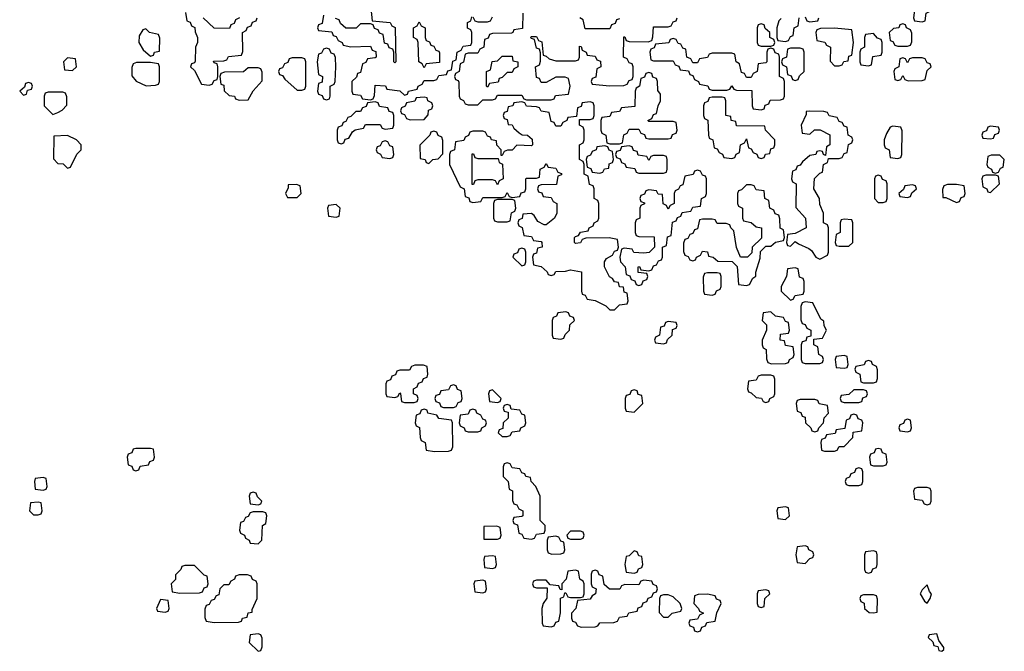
# Model space of a CAD drawing. Header units: inches. Extents: x 2602844 to 2692189, y 936934 to 1026383.
# Tile 46 of 58: x 2680974 to 2685006, y 936934 to 939523. Entities that reach past the tile are written whole.
import ezdxf

# ---------------------------------------------------------------- set-up
doc = ezdxf.new("R2010")
doc.units = ezdxf.units.IN
doc.header["$MEASUREMENT"] = 0
doc.layers.add('C6983', color=7, linetype='Continuous')

msp = doc.modelspace()

# ---------------------------------------------------------------- linework, layer by layer
at = {"layer": 'C6983', "color": 6}
for points in [[(2684650, 939786), (2684638, 939782), (2684632.7, 939767.3), (2684634, 939650), (2684638, 939638), (2684651.6, 939631.6), (2684658, 939598), (2684674, 939590), (2684658, 939582), (2684652.7, 939567.3), (2684638, 939562), (2684634, 939530), (2684638, 939518), (2684670, 939514), (2684682, 939518), (2684686, 939550), (2684702, 939558), (2684706, 939590), (2684727.3, 939612.7), (2684727.3, 939727.3), (2684690, 939766), (2684668.4, 939768.4)], [(2682630, 939326), (2682622, 939342), (2682608, 939350), (2682606, 939430), (2682602, 939442), (2682586, 939450), (2682586, 939490), (2682602, 939498), (2682610, 939514), (2682618, 939498), (2682634, 939490), (2682634, 939450), (2682638, 939438), (2682652.7, 939432.7), (2682658, 939418), (2682670, 939414), (2682678, 939398), (2682690, 939394), (2682692.7, 939387.3), (2682692.7, 939347.3), (2682638, 939342)], [(2684010, 939506), (2683998, 939502), (2683994, 939490), (2683994, 939430), (2683998, 939418), (2684010, 939414), (2684050, 939414), (2684062, 939418), (2684066, 939430), (2684062, 939442), (2684046, 939450), (2684046, 939470), (2684027.3, 939487.3), (2684022, 939502)], [(2684590, 939506), (2684578, 939502), (2684574, 939490), (2684552.7, 939487.3), (2684534, 939470), (2684538, 939438), (2684550, 939434), (2684558, 939418), (2684570, 939414), (2684610, 939414), (2684622, 939418), (2684627.3, 939432.7), (2684627.3, 939467.3), (2684622, 939482), (2684606, 939490), (2684602, 939502)], [(2681490, 939486), (2681478, 939482), (2681463.6, 939456.4), (2681462, 939430), (2681479.6, 939399.6), (2681510, 939374), (2681522, 939378), (2681526, 939390), (2681546, 939394), (2681547.3, 939447.3), (2681542, 939462), (2681506, 939470)], [(2684310, 939488.7), (2684252.7, 939487.3), (2684238, 939482), (2684234, 939470), (2684238, 939438), (2684271.3, 939431.3), (2684278, 939418), (2684294, 939410), (2684292.7, 939352.7), (2684310, 939334), (2684330, 939334), (2684342, 939338), (2684348.4, 939351.6), (2684366, 939354), (2684370, 939374), (2684382, 939378), (2684388, 939430), (2684382, 939482)], [(2684470, 939466), (2684438, 939462), (2684434, 939450), (2684434, 939410), (2684418, 939402), (2684414, 939390), (2684414, 939350), (2684418, 939338), (2684450, 939334), (2684462, 939338), (2684467.3, 939372.7), (2684502, 939378), (2684506, 939390), (2684506, 939430), (2684502, 939442), (2684487.3, 939447.3)], [(2683650, 939446), (2683638, 939442), (2683631.6, 939428.4), (2683578, 939422), (2683572.7, 939407.3), (2683558, 939402), (2683554, 939390), (2683558, 939358), (2683570, 939354), (2683650, 939354), (2683658, 939338), (2683672.7, 939332.7), (2683678, 939318), (2683712.7, 939312.7), (2683718, 939298), (2683730, 939294), (2683738, 939278), (2683754, 939270), (2683758, 939258), (2683791.3, 939251.3), (2683798, 939238), (2683810, 939234), (2683870, 939234), (2683882, 939238), (2683890, 939252), (2683898, 939238), (2683910, 939234), (2683972.7, 939232.7), (2683974, 939170), (2683978, 939158), (2684010, 939154), (2684022, 939158), (2684027.3, 939172.7), (2684042, 939178), (2684047.3, 939192.7), (2684090, 939194), (2684102, 939198), (2684106, 939210), (2684106, 939270), (2684102, 939282), (2684086, 939290), (2684086, 939370), (2684082, 939382), (2684067.3, 939387.3), (2684062, 939402), (2684050, 939406), (2684038, 939402), (2684034, 939390), (2684034, 939350), (2684030, 939346), (2683998, 939342), (2683994, 939310), (2683978, 939302), (2683970, 939286), (2683950, 939286), (2683942, 939302), (2683930, 939306), (2683922, 939342), (2683908, 939350), (2683902, 939382), (2683890, 939386), (2683810, 939386), (2683798, 939382), (2683790, 939368), (2683758, 939362), (2683750, 939346), (2683730, 939346), (2683722, 939362), (2683706, 939370), (2683702, 939402), (2683690, 939406), (2683682, 939422), (2683670, 939426), (2683662, 939442)], [(2682230, 939406), (2682218, 939402), (2682210, 939386), (2682198, 939382), (2682192, 939350), (2682198, 939298), (2682214, 939290), (2682212.7, 939267.3), (2682198, 939262), (2682194, 939230), (2682198, 939218), (2682212.7, 939212.7), (2682218, 939198), (2682230, 939194), (2682242, 939198), (2682246, 939210), (2682246, 939250), (2682262, 939258), (2682266, 939270), (2682268, 939330), (2682267.3, 939367.3), (2682262, 939382), (2682250, 939386), (2682242, 939402)], [(2684170, 939406), (2684130, 939406), (2684118, 939402), (2684114, 939370), (2684098, 939362), (2684094, 939350), (2684098, 939338), (2684114, 939330), (2684118, 939298), (2684132.7, 939292.7), (2684138, 939278), (2684150, 939274), (2684162, 939278), (2684167.3, 939292.7), (2684186, 939310), (2684186, 939390), (2684182, 939402)], [(2681170, 939366), (2681154, 939350), (2681158, 939318), (2681190, 939314), (2681206, 939330), (2681202, 939362)], [(2681510, 939348), (2681452.7, 939347.3), (2681438, 939342), (2681432.7, 939327.3), (2681432.7, 939292.7), (2681451.6, 939271.6), (2681491.6, 939251.6), (2681530, 939254), (2681542, 939258), (2681546, 939270), (2681546, 939330), (2681542, 939342)], [(2682130, 939366), (2682090, 939366), (2682078, 939362), (2682072, 939348), (2682058, 939342), (2682050, 939326), (2682038, 939322), (2682034, 939310), (2682038, 939298), (2682050, 939294), (2682059.6, 939279.6), (2682110, 939234), (2682130, 939234), (2682142, 939238), (2682146, 939250), (2682146, 939350), (2682142, 939362)], [(2682890, 939246), (2682886, 939250), (2682886, 939310), (2682902, 939318), (2682908.7, 939351.3), (2682930, 939354), (2682950, 939374), (2682990, 939374), (2682994, 939354), (2683014, 939350), (2683014, 939330), (2682998, 939322), (2682990, 939306), (2682970, 939306), (2682950, 939286), (2682938, 939282), (2682932.7, 939267.3), (2682898, 939262)], [(2684670, 939366), (2684630, 939366), (2684618, 939362), (2684610, 939346), (2684602, 939362), (2684590, 939366), (2684578, 939362), (2684574, 939330), (2684558, 939322), (2684554, 939310), (2684558, 939278), (2684570, 939274), (2684582, 939278), (2684590, 939294), (2684598, 939278), (2684612.7, 939272.7), (2684670, 939274), (2684682, 939278), (2684690, 939314), (2684706, 939330), (2684702, 939342), (2684690, 939346), (2684682, 939362)], [(2681950, 939326), (2681910, 939326), (2681891.1, 939308.9), (2681812.7, 939307.3), (2681798, 939302), (2681794, 939290), (2681798, 939258), (2681810, 939254), (2681812, 939232), (2681832, 939212), (2681854, 939210), (2681858, 939198), (2681872.7, 939192.7), (2681910, 939194), (2681930, 939232), (2681967.3, 939272.7), (2681967.3, 939307.3), (2681962, 939322)], [(2683550, 939306), (2683538, 939302), (2683532.7, 939287.3), (2683518, 939282), (2683512, 939250), (2683498, 939242), (2683494, 939230), (2683492.7, 939167.3), (2683438, 939162), (2683430, 939146), (2683398, 939142), (2683390, 939126), (2683358, 939122), (2683354, 939110), (2683354, 939070), (2683358, 939058), (2683374, 939050), (2683378, 939018), (2683390, 939014), (2683430, 939014), (2683442, 939018), (2683448.4, 939051.6), (2683462, 939058), (2683470, 939074), (2683510, 939074), (2683518, 939058), (2683532.7, 939052.7), (2683538, 939038), (2683550, 939034), (2683630, 939034), (2683642, 939038), (2683647.3, 939052.7), (2683662, 939058), (2683666, 939070), (2683662, 939102), (2683650, 939106), (2683550, 939106), (2683546, 939110), (2683562, 939118), (2683570, 939134), (2683582, 939138), (2683588, 939170), (2683598, 939190), (2683598, 939218), (2683587.3, 939232.7), (2683586, 939270), (2683582, 939282), (2683567.3, 939287.3), (2683562, 939302)], [(2681010, 939266), (2680998, 939262), (2680994, 939246), (2680974, 939230), (2680990, 939214), (2681002, 939218), (2681006, 939234), (2681022, 939238), (2681026, 939250), (2681022, 939262)], [(2681150, 939226), (2681090, 939226), (2681078, 939222), (2681074, 939210), (2681074, 939170), (2681110, 939134), (2681130, 939142), (2681148.4, 939151.6), (2681167.3, 939172.7), (2681167.3, 939207.3), (2681162, 939222)], [(2682430, 939186), (2682398, 939182), (2682392.7, 939167.3), (2682378, 939162), (2682370, 939146), (2682350, 939146), (2682330, 939126), (2682318, 939122), (2682310, 939106), (2682298, 939102), (2682292.7, 939087.3), (2682278, 939082), (2682274, 939070), (2682274, 939030), (2682278, 939018), (2682290, 939014), (2682302, 939018), (2682307.3, 939032.7), (2682322, 939038), (2682336.4, 939063.6), (2682348.4, 939071.6), (2682382, 939078), (2682390, 939094), (2682450, 939094), (2682458, 939078), (2682470, 939074), (2682502, 939078), (2682506, 939090), (2682506, 939130), (2682502, 939142), (2682487.3, 939147.3), (2682482, 939162), (2682447.3, 939167.3), (2682442, 939182)], [(2682630, 939206), (2682598, 939202), (2682591.6, 939188.4), (2682558, 939182), (2682552, 939168), (2682538, 939162), (2682534, 939150), (2682538, 939138), (2682550, 939134), (2682558, 939118), (2682572.7, 939112.7), (2682630, 939114), (2682647.3, 939132.7), (2682648.4, 939151.6), (2682662, 939158), (2682666, 939170), (2682662, 939182), (2682646, 939190), (2682642, 939202)], [(2683310, 939186), (2683278, 939182), (2683272.7, 939167.3), (2683258, 939162), (2683254, 939126), (2683218, 939122), (2683214, 939110), (2683198, 939102), (2683190, 939086), (2683170, 939086), (2683162, 939102), (2683150, 939106), (2683142, 939142), (2683110, 939148), (2683102, 939162), (2683090, 939166), (2683048.9, 939168.9), (2683042, 939182), (2683030, 939186), (2682998, 939182), (2682994, 939170), (2682974, 939166), (2682970, 939146), (2682958, 939142), (2682954, 939130), (2682958, 939118), (2682970, 939114), (2682974, 939094), (2682990, 939092), (2682998, 939078), (2683019.6, 939059.6), (2683031.3, 939051.3), (2683054, 939050), (2683072.7, 939032.7), (2683074, 939010), (2683070, 939006), (2683010, 939008), (2682990, 938988.7), (2682972, 938988), (2682958, 938982), (2682950, 938966), (2682946, 938966), (2682946, 938990), (2682928.4, 939008.4), (2682926, 939026), (2682906, 939030), (2682902, 939042), (2682890, 939046), (2682882, 939062), (2682870, 939066), (2682830, 939066), (2682818, 939062), (2682812, 939048), (2682798, 939042), (2682792.7, 939027.3), (2682758, 939022), (2682754, 938990), (2682738, 938982), (2682734, 938970), (2682734, 938930), (2682778, 938838), (2682794, 938830), (2682798, 938798), (2682812.7, 938792.7), (2682818, 938778), (2682830, 938774), (2682862, 938778), (2682870, 938794), (2682950, 938794), (2682962, 938798), (2682970, 938814), (2682978, 938798), (2682990, 938794), (2683022, 938798), (2683027.3, 938812.7), (2683042, 938818), (2683046, 938830), (2683046, 938870), (2683050, 938874), (2683090, 938874), (2683102, 938878), (2683106, 938910), (2683122, 938918), (2683130, 938934), (2683138, 938918), (2683170, 938914), (2683178, 938898), (2683192.7, 938892.7), (2683192.7, 938887.3), (2683178, 938882), (2683172.7, 938847.3), (2683110, 938846), (2683098, 938842), (2683094, 938830), (2683098, 938818), (2683112.7, 938812.7), (2683118, 938798), (2683150, 938794), (2683158, 938778), (2683174, 938770), (2683174, 938730), (2683164.7, 938710), (2683130, 938682), (2683122, 938682), (2683096.4, 938696.4), (2683080.4, 938720.4), (2683070, 938728), (2683034, 938726), (2683031.6, 938708.4), (2683018, 938702), (2683014, 938690), (2683018, 938678), (2683031.6, 938671.6), (2683038, 938638), (2683070, 938634), (2683078, 938618), (2683110, 938614), (2683112, 938610), (2683114, 938590), (2683094, 938586), (2683090, 938566), (2683078, 938562), (2683074, 938550), (2683078, 938518), (2683110, 938512), (2683134, 938490), (2683138, 938478), (2683150, 938474), (2683162, 938478), (2683170, 938491.3), (2683208.4, 938491.6), (2683230, 938498), (2683274, 938490), (2683274, 938410), (2683278, 938398), (2683290, 938394), (2683298, 938378), (2683330, 938372), (2683374, 938350), (2683390, 938334), (2683410, 938334), (2683430, 938354), (2683462, 938358), (2683466, 938370), (2683462, 938402), (2683450, 938406), (2683446, 938426), (2683430, 938428), (2683426, 938446), (2683410, 938448), (2683402, 938462), (2683389.3, 938469.3), (2683368.7, 938510), (2683368.7, 938530), (2683376.4, 938543.6), (2683402, 938558), (2683410, 938574), (2683422, 938578), (2683426, 938590), (2683422, 938622), (2683388.4, 938628.4), (2683292, 938628), (2683278, 938622), (2683270, 938608), (2683250, 938606), (2683246, 938610), (2683246, 938630), (2683250, 938634), (2683262, 938638), (2683270, 938652), (2683302, 938658), (2683306, 938670), (2683322, 938678), (2683326, 938690), (2683342, 938698), (2683346, 938710), (2683346, 938770), (2683342, 938782), (2683326, 938790), (2683326, 938830), (2683322, 938842), (2683307.3, 938847.3), (2683302, 938882), (2683286, 938890), (2683286, 938930), (2683282, 938942), (2683266, 938950), (2683266, 939010), (2683282, 939018), (2683286, 939030), (2683286, 939070), (2683282, 939082), (2683266, 939090), (2683266, 939114), (2683310, 939114), (2683322, 939118), (2683326, 939130), (2683326, 939170), (2683322, 939182)], [(2683850, 939206), (2683810, 939206), (2683798, 939202), (2683792, 939188), (2683778, 939182), (2683774, 939170), (2683774, 939130), (2683778, 939118), (2683791.6, 939111.6), (2683794, 939050), (2683798, 939038), (2683812, 939030), (2683818, 938998), (2683830, 938994), (2683838, 938978), (2683852, 938972), (2683858, 938958), (2683890, 938954), (2683902, 938958), (2683908, 938972), (2683922, 938978), (2683926, 939010), (2683942, 939018), (2683950, 939034), (2683958, 938998), (2683970, 938994), (2683978, 938978), (2683992, 938972), (2683998, 938958), (2684010, 938954), (2684022, 938958), (2684028.4, 938971.6), (2684046, 938974), (2684050, 938994), (2684062, 938998), (2684066, 939010), (2684066, 939030), (2684028, 939070), (2684026, 939086), (2683910, 939088), (2683906, 939106), (2683888, 939110), (2683886, 939126), (2683866, 939130), (2683866, 939190), (2683862, 939202)], [(2684210, 939148), (2684194, 939146), (2684194, 939134), (2684174, 939090), (2684178, 939058), (2684210, 939054), (2684228.4, 939071.6), (2684251.6, 939071.6), (2684291.3, 939051.3), (2684292, 939010), (2684278, 939002), (2684274, 938966), (2684266, 938970), (2684262, 938982), (2684250, 938986), (2684238, 938982), (2684234, 938970), (2684210, 938966), (2684179.6, 938940.4), (2684170, 938926), (2684158, 938922), (2684152.7, 938907.3), (2684138, 938902), (2684134, 938870), (2684138, 938858), (2684154, 938850), (2684152.7, 938752.7), (2684192, 938710), (2684194, 938670), (2684150, 938646), (2684118, 938642), (2684114, 938610), (2684118, 938598), (2684130, 938594), (2684150, 938614), (2684163.6, 938603.6), (2684205.4, 938585.4), (2684216.9, 938576.9), (2684234, 938550), (2684250, 938542), (2684282, 938558), (2684286, 938570), (2684286, 938670), (2684282, 938682), (2684266, 938690), (2684266, 938730), (2684250, 938766), (2684248.7, 938790), (2684226, 938830), (2684228.4, 938871.6), (2684250, 938894), (2684262, 938898), (2684266, 938930), (2684282, 938938), (2684286, 938954), (2684330, 938954), (2684342, 938958), (2684350, 938974), (2684362, 938978), (2684368.4, 939011.6), (2684382, 939018), (2684386, 939030), (2684382, 939042), (2684366, 939050), (2684362, 939082), (2684350, 939086), (2684342, 939102), (2684330, 939106), (2684322, 939122), (2684288.4, 939128.4), (2684282, 939142), (2684267.3, 939147.3)], [(2682670, 939066), (2682658, 939062), (2682654, 939050), (2682612, 939008), (2682614, 938954), (2682634, 938950), (2682638, 938938), (2682650, 938934), (2682666, 938950), (2682688, 938952), (2682707.3, 938972.7), (2682707.3, 939027.3), (2682702, 939042), (2682688, 939048), (2682682, 939062)], [(2684550, 939086), (2684538, 939082), (2684523.6, 939056.4), (2684514, 939030), (2684514, 939010), (2684518, 938998), (2684534, 938990), (2684538, 938958), (2684570, 938954), (2684582, 938958), (2684586, 938970), (2684587.3, 939067.3), (2684582, 939082)], [(2684950, 939086), (2684938, 939082), (2684932.7, 939067.3), (2684918, 939062), (2684914, 939050), (2684918, 939038), (2684950, 939034), (2684962, 939038), (2684967.3, 939052.7), (2684982, 939058), (2684986, 939070), (2684982, 939082)], [(2681170, 939048), (2681114, 939046), (2681112.7, 938952.7), (2681130, 938934), (2681151.6, 938931.6), (2681170, 938914), (2681182, 938918), (2681208.4, 938971.6), (2681226, 938990), (2681226, 939010), (2681206, 939030)], [(2682470, 939026), (2682458, 939022), (2682450, 939006), (2682438, 939002), (2682434, 938990), (2682438, 938978), (2682452, 938972), (2682458, 938958), (2682490, 938954), (2682502, 938958), (2682506, 938970), (2682502, 939002), (2682490, 939006), (2682482, 939022)], [(2682850, 938954), (2682934, 938954), (2682938, 938938), (2682951.1, 938931.1), (2682954, 938870), (2682938, 938862), (2682930, 938846), (2682922, 938862), (2682910, 938866), (2682850, 938866), (2682838, 938862), (2682832.7, 938847.3), (2682827.3, 938847.3), (2682827.3, 938972.7), (2682832.7, 938972.7), (2682838, 938958)], [(2683370, 939006), (2683338, 939002), (2683334, 938990), (2683318, 938982), (2683312, 938968), (2683298, 938962), (2683294, 938950), (2683298, 938918), (2683312.7, 938912.7), (2683318, 938898), (2683350, 938894), (2683362, 938898), (2683368.4, 938911.6), (2683386, 938914), (2683388.4, 938931.6), (2683402, 938938), (2683406, 938950), (2683402, 938982), (2683388, 938988), (2683382, 939002)], [(2683470, 939006), (2683438, 939002), (2683432.7, 938987.3), (2683418, 938982), (2683414, 938970), (2683418, 938958), (2683432.7, 938952.7), (2683438, 938938), (2683452.7, 938932.7), (2683458, 938918), (2683492.7, 938912.7), (2683498, 938898), (2683510, 938894), (2683610, 938894), (2683622, 938898), (2683626, 938910), (2683626, 938950), (2683622, 938962), (2683610, 938966), (2683570, 938966), (2683558, 938962), (2683550, 938946), (2683542, 938962), (2683507.3, 938967.3), (2683502, 938982), (2683487.3, 938987.3), (2683482, 939002)], [(2684987.3, 938967.3), (2684952.7, 938967.3), (2684938, 938962), (2684934, 938930), (2684938, 938918), (2684954, 938910), (2684958, 938898), (2684970, 938894), (2684982, 938898), (2684990, 938914), (2685002, 938918), (2685006, 938950)], [(2683750, 938906), (2683738, 938902), (2683731.6, 938888.4), (2683698, 938882), (2683690, 938846), (2683678, 938842), (2683672, 938828), (2683658, 938822), (2683654, 938810), (2683654, 938770), (2683638, 938762), (2683630, 938746), (2683622, 938762), (2683608.4, 938768.4), (2683606, 938806), (2683588.4, 938808.4), (2683582, 938822), (2683550, 938826), (2683538, 938822), (2683532.7, 938807.3), (2683518, 938802), (2683514, 938790), (2683518, 938778), (2683532, 938772), (2683532, 938768), (2683518, 938762), (2683514, 938750), (2683514, 938710), (2683498, 938702), (2683494, 938690), (2683494, 938650), (2683498, 938638), (2683510, 938634), (2683572.7, 938632.7), (2683574, 938590), (2683551.6, 938568.4), (2683530, 938566), (2683488.4, 938568.4), (2683482, 938582), (2683450, 938586), (2683438, 938582), (2683432, 938550), (2683434, 938530), (2683454, 938510), (2683458, 938478), (2683472.7, 938472.7), (2683478, 938458), (2683492.7, 938452.7), (2683498, 938438), (2683510, 938434), (2683522, 938438), (2683527.3, 938452.7), (2683542, 938458), (2683546, 938470), (2683542, 938482), (2683507.3, 938487.3), (2683506, 938510), (2683511.6, 938511.6), (2683518, 938498), (2683550, 938494), (2683562, 938498), (2683570, 938514), (2683582, 938518), (2683590, 938534), (2683602, 938538), (2683606, 938550), (2683606, 938590), (2683622, 938598), (2683627.3, 938632.7), (2683642, 938638), (2683647.3, 938692.7), (2683662, 938698), (2683667.3, 938712.7), (2683682, 938718), (2683687.3, 938732.7), (2683722, 938738), (2683730, 938754), (2683762, 938758), (2683766, 938790), (2683782, 938798), (2683786, 938810), (2683786, 938870), (2683782, 938882), (2683770, 938886), (2683762, 938902)], [(2684490, 938886), (2684478, 938882), (2684474, 938870), (2684474, 938790), (2684490, 938774), (2684510, 938774), (2684522, 938778), (2684526, 938790), (2684526, 938850), (2684522, 938862), (2684507.3, 938867.3), (2684502, 938882)], [(2684970, 938886), (2684930, 938886), (2684918, 938882), (2684914, 938870), (2684918, 938838), (2684934, 938830), (2684938, 938818), (2684950, 938814), (2684986, 938850), (2684982, 938882)], [(2682107.3, 938847.3), (2682074, 938846), (2682074, 938834), (2682062, 938810), (2682070, 938794), (2682110, 938794), (2682126, 938810), (2682122, 938842)], [(2683970, 938846), (2683950, 938846), (2683930, 938826), (2683918, 938822), (2683914, 938810), (2683914, 938770), (2683918, 938758), (2683934, 938750), (2683934, 938710), (2683938, 938698), (2683970, 938692), (2683990, 938674), (2684012, 938670), (2684012, 938628), (2683974, 938590), (2683972.7, 938567.3), (2683954, 938550), (2683926, 938550), (2683909.1, 938589.1), (2683898, 938658), (2683886, 938670), (2683882, 938682), (2683867.3, 938687.3), (2683830, 938688), (2683822, 938702), (2683810, 938706), (2683770, 938706), (2683758, 938702), (2683750, 938666), (2683738, 938662), (2683730, 938646), (2683718, 938642), (2683710, 938626), (2683698, 938622), (2683692.7, 938607.3), (2683692.7, 938572.7), (2683698, 938558), (2683712, 938552), (2683718, 938538), (2683730, 938534), (2683742, 938538), (2683746, 938550), (2683762, 938558), (2683770, 938574), (2683790, 938572), (2683794, 938554), (2683814, 938550), (2683832.7, 938532.7), (2683892, 938532), (2683911.6, 938511.6), (2683918, 938438), (2683950, 938434), (2683962, 938438), (2683976.4, 938463.6), (2683988.4, 938471.6), (2683988.4, 938488.4), (2684006, 938546), (2684007.3, 938572.7), (2684030, 938594), (2684050, 938594), (2684068.4, 938611.6), (2684102, 938618), (2684106, 938630), (2684102, 938662), (2684088.4, 938668.4), (2684087.3, 938707.3), (2684082, 938722), (2684067.3, 938727.3), (2684062, 938742), (2684046, 938750), (2684042, 938782), (2684026, 938790), (2684022, 938822), (2683990, 938826), (2683982, 938842)], [(2684630, 938846), (2684598, 938842), (2684592.7, 938827.3), (2684574, 938810), (2684578, 938798), (2684610, 938794), (2684622, 938798), (2684627.3, 938812.7), (2684646, 938830), (2684642, 938842)], [(2684810, 938848), (2684772.7, 938847.3), (2684758, 938842), (2684752.7, 938827.3), (2684754, 938794), (2684766, 938794), (2684810, 938774), (2684822, 938778), (2684830, 938794), (2684842, 938798), (2684846, 938810), (2684842, 938842)], [(2682990, 938786), (2682930, 938786), (2682918, 938782), (2682914, 938770), (2682914, 938710), (2682918, 938698), (2682930, 938694), (2682970, 938694), (2682982, 938698), (2682988.4, 938731.6), (2683002, 938738), (2683006, 938750), (2683002, 938782)], [(2682270, 938766), (2682238, 938762), (2682234, 938750), (2682238, 938718), (2682270, 938714), (2682282, 938718), (2682286, 938750)], [(2684350, 938706), (2684338, 938702), (2684334, 938690), (2684334, 938650), (2684318, 938642), (2684314, 938610), (2684318, 938598), (2684330, 938594), (2684370, 938594), (2684386, 938610), (2684386, 938690), (2684382, 938702)], [(2683030, 938586), (2683018, 938582), (2683012.7, 938567.3), (2682998, 938562), (2682994, 938550), (2683030, 938514), (2683042, 938518), (2683046, 938530), (2683046, 938570), (2683042, 938582)], [(2684150, 938506), (2684118, 938502), (2684114, 938470), (2684092, 938430), (2684092, 938410), (2684130, 938374), (2684142, 938378), (2684150, 938392), (2684182, 938398), (2684186, 938410), (2684186, 938450), (2684182, 938462), (2684167.3, 938467.3), (2684162, 938502)], [(2683830, 938486), (2683790, 938486), (2683778, 938482), (2683772.7, 938467.3), (2683774, 938410), (2683778, 938398), (2683810, 938394), (2683822, 938398), (2683828, 938412), (2683842, 938418), (2683846, 938430), (2683846, 938470), (2683842, 938482)], [(2684190, 938366), (2684178, 938362), (2684172.7, 938347.3), (2684172.7, 938292.7), (2684178, 938278), (2684190, 938274), (2684198, 938258), (2684214, 938250), (2684214, 938226), (2684198, 938222), (2684192.7, 938207.3), (2684178, 938202), (2684174, 938190), (2684174, 938130), (2684178, 938118), (2684190, 938114), (2684250, 938114), (2684262, 938118), (2684266, 938130), (2684262, 938142), (2684246, 938150), (2684242, 938182), (2684226, 938190), (2684226, 938214), (2684262, 938218), (2684278, 938250), (2684268.4, 938268.4), (2684267.3, 938287.3), (2684255.3, 938295.3), (2684222, 938362)], [(2683210, 938326), (2683178, 938322), (2683172.7, 938307.3), (2683158, 938302), (2683154, 938290), (2683154, 938230), (2683158, 938218), (2683190, 938214), (2683202, 938218), (2683207.3, 938232.7), (2683226, 938250), (2683227.3, 938272.7), (2683246, 938290), (2683242, 938302), (2683227.3, 938307.3), (2683222, 938322)], [(2684050, 938326), (2684018, 938322), (2684014, 938290), (2684031.6, 938271.6), (2684032, 938250), (2684014, 938210), (2684014, 938190), (2684018, 938178), (2684031.1, 938171.1), (2684032.7, 938132.7), (2684038, 938118), (2684052.7, 938112.7), (2684110, 938114), (2684122, 938118), (2684126, 938130), (2684142, 938138), (2684146, 938150), (2684142, 938182), (2684110, 938188), (2684106, 938206), (2684088, 938210), (2684090, 938234), (2684122, 938238), (2684126, 938250), (2684122, 938282), (2684110, 938286), (2684102, 938302), (2684068.4, 938308.4)], [(2683630, 938286), (2683618, 938282), (2683612.7, 938267.3), (2683598, 938262), (2683594, 938230), (2683578, 938222), (2683574, 938210), (2683578, 938198), (2683610, 938194), (2683622, 938198), (2683627.3, 938212.7), (2683646, 938230), (2683647.3, 938252.7), (2683662, 938258), (2683666, 938270), (2683662, 938282)], [(2684350, 938146), (2684318, 938142), (2684314, 938130), (2684318, 938098), (2684350, 938094), (2684362, 938098), (2684366, 938110), (2684362, 938142)], [(2684450, 938126), (2684438, 938122), (2684431.6, 938108.4), (2684398, 938102), (2684394, 938090), (2684398, 938078), (2684414, 938070), (2684418, 938038), (2684430, 938034), (2684470, 938034), (2684482, 938038), (2684487.3, 938052.7), (2684487.3, 938087.3), (2684482, 938102), (2684466, 938110), (2684462, 938122)], [(2682627.3, 938107.3), (2682592.7, 938107.3), (2682578, 938102), (2682570, 938086), (2682530, 938086), (2682518, 938082), (2682512.7, 938067.3), (2682498, 938062), (2682492.7, 938047.3), (2682478, 938042), (2682474, 938030), (2682474, 937990), (2682478, 937978), (2682510, 937974), (2682522, 937978), (2682530, 937994), (2682534, 937990), (2682538, 937958), (2682550, 937954), (2682590, 937954), (2682602, 937958), (2682606, 937970), (2682602, 937982), (2682586, 937990), (2682586, 938010), (2682602, 938018), (2682607.3, 938032.7), (2682622, 938038), (2682628, 938052), (2682642, 938058), (2682646, 938070), (2682642, 938102)], [(2684050, 938066), (2684010, 938066), (2683998, 938062), (2683990, 938046), (2683958, 938042), (2683954, 938010), (2683958, 937998), (2683970, 937994), (2683990, 937974), (2684011.6, 937971.6), (2684018, 937958), (2684030, 937954), (2684042, 937958), (2684046, 937970), (2684062, 937978), (2684066, 937990), (2684066, 938050), (2684062, 938062)], [(2682750, 938026), (2682738, 938022), (2682730, 938006), (2682698, 938002), (2682692.7, 937987.3), (2682678, 937982), (2682674, 937970), (2682678, 937958), (2682692.7, 937952.7), (2682698, 937938), (2682710, 937934), (2682750, 937934), (2682762, 937938), (2682770, 937954), (2682782, 937958), (2682786, 937970), (2682782, 938002), (2682767.3, 938007.3), (2682762, 938022)], [(2682910, 938006), (2682898, 938002), (2682894, 937990), (2682898, 937958), (2682930, 937954), (2682942, 937958), (2682946, 937970)], [(2683490, 938006), (2683478, 938002), (2683472.7, 937987.3), (2683458, 937982), (2683454, 937970), (2683454, 937930), (2683458, 937918), (2683490, 937914), (2683526, 937950), (2683522, 937982), (2683507.3, 937987.3), (2683502, 938002)], [(2684430, 938006), (2684390, 938006), (2684370, 937986), (2684338, 937982), (2684334, 937970), (2684338, 937958), (2684350, 937954), (2684410, 937954), (2684422, 937958), (2684427.3, 937972.7), (2684442, 937978), (2684446, 937990), (2684442, 938002)], [(2684230, 937966), (2684170, 937966), (2684158, 937962), (2684154, 937950), (2684158, 937918), (2684172.7, 937912.7), (2684178, 937898), (2684190, 937894), (2684192, 937870), (2684214, 937850), (2684218, 937838), (2684230, 937834), (2684242, 937838), (2684246, 937850), (2684266, 937870), (2684268.7, 937891.3), (2684286, 937910), (2684282, 937942), (2684248.4, 937948.4), (2684242, 937962)], [(2682630, 937926), (2682618, 937922), (2682612, 937908), (2682598, 937902), (2682594, 937870), (2682598, 937858), (2682611.6, 937851.6), (2682614, 937810), (2682618, 937798), (2682634, 937790), (2682638, 937758), (2682672.7, 937752.7), (2682730, 937754), (2682742, 937758), (2682747.3, 937772.7), (2682746, 937870), (2682742, 937882), (2682690, 937888), (2682682, 937902), (2682646, 937910), (2682642, 937922)], [(2682830, 937926), (2682818, 937922), (2682810, 937906), (2682778, 937902), (2682774, 937870), (2682778, 937858), (2682794, 937850), (2682798, 937838), (2682810, 937834), (2682850, 937834), (2682862, 937838), (2682866, 937850), (2682882, 937858), (2682886, 937870), (2682882, 937882), (2682870, 937886), (2682862, 937902), (2682846, 937910), (2682842, 937922)], [(2682970, 937946), (2682958, 937942), (2682954, 937930), (2682958, 937918), (2682974, 937914), (2682974, 937890), (2682954, 937870), (2682952.7, 937847.3), (2682938, 937842), (2682934, 937830), (2682950, 937814), (2682970, 937814), (2682982, 937818), (2682990, 937834), (2683022, 937838), (2683026, 937850), (2683042, 937858), (2683046, 937870), (2683042, 937902), (2683030, 937906), (2683022, 937922), (2682986, 937926), (2682982, 937942)], [(2684390, 937906), (2684378, 937902), (2684372.7, 937887.3), (2684358, 937882), (2684352.7, 937847.3), (2684318, 937842), (2684312.7, 937827.3), (2684278, 937822), (2684272.7, 937807.3), (2684258, 937802), (2684254, 937790), (2684258, 937758), (2684270, 937754), (2684310, 937754), (2684322, 937758), (2684330, 937774), (2684350, 937774), (2684386, 937810), (2684387.3, 937832.7), (2684422, 937838), (2684426, 937870), (2684422, 937882), (2684407.3, 937887.3), (2684402, 937902)], [(2684610, 937886), (2684598, 937882), (2684592.7, 937867.3), (2684578, 937862), (2684574, 937850), (2684578, 937838), (2684610, 937834), (2684622, 937838), (2684626, 937850), (2684622, 937882)], [(2681510, 937766), (2681450, 937766), (2681438, 937762), (2681432.7, 937747.3), (2681418, 937742), (2681414, 937730), (2681418, 937698), (2681432.7, 937692.7), (2681438, 937678), (2681450, 937674), (2681462, 937678), (2681467.3, 937692.7), (2681502, 937698), (2681507.3, 937712.7), (2681522, 937718), (2681526, 937730), (2681522, 937762)], [(2684490, 937766), (2684478, 937762), (2684472.7, 937747.3), (2684458, 937742), (2684454, 937730), (2684458, 937698), (2684470, 937694), (2684510, 937694), (2684522, 937698), (2684526, 937710), (2684522, 937742), (2684507.3, 937747.3), (2684502, 937762)], [(2682970, 937706), (2682958, 937702), (2682954, 937690), (2682954, 937650), (2682974, 937630), (2682978, 937598), (2682991.6, 937591.6), (2682992.7, 937552.7), (2682998, 937538), (2683010, 937534), (2683018, 937518), (2683034, 937510), (2683034, 937490), (2683030, 937486), (2682998, 937482), (2682994, 937470), (2682998, 937458), (2683012, 937452), (2683018, 937418), (2683030, 937414), (2683038, 937398), (2683070, 937394), (2683082, 937398), (2683090, 937414), (2683122, 937418), (2683126, 937430), (2683126, 937450), (2683106, 937470), (2683106, 937570), (2683088, 937610), (2683068, 937630), (2683066, 937646), (2683046, 937650), (2683042, 937662), (2683030, 937666), (2683022, 937682), (2682990, 937686), (2682982, 937702)], [(2684410, 937686), (2684398, 937682), (2684392.7, 937667.3), (2684378, 937662), (2684372.7, 937647.3), (2684358, 937642), (2684354, 937630), (2684358, 937618), (2684370, 937614), (2684410, 937614), (2684422, 937618), (2684426, 937630), (2684426, 937670), (2684422, 937682)], [(2681070, 937646), (2681038, 937642), (2681034, 937630), (2681038, 937598), (2681070, 937594), (2681082, 937598), (2681086, 937610), (2681082, 937642)], [(2684690, 937606), (2684650, 937606), (2684638, 937602), (2684634, 937590), (2684638, 937558), (2684670, 937554), (2684678, 937538), (2684690, 937534), (2684702, 937538), (2684706, 937550), (2684706, 937590), (2684702, 937602)], [(2681930, 937586), (2681918, 937582), (2681914, 937570), (2681918, 937538), (2681950, 937534), (2681962, 937538), (2681966, 937550), (2681947.3, 937567.3), (2681942, 937582)], [(2681050, 937546), (2681018, 937542), (2681014, 937510), (2681030, 937494), (2681050, 937494), (2681062, 937498), (2681066, 937510), (2681062, 937542)], [(2684110, 937526), (2684078, 937522), (2684074, 937510), (2684078, 937478), (2684110, 937474), (2684126, 937490), (2684122, 937522)], [(2681970, 937506), (2681930, 937506), (2681918, 937502), (2681910, 937486), (2681898, 937482), (2681890, 937466), (2681878, 937462), (2681874, 937430), (2681878, 937418), (2681894, 937410), (2681898, 937398), (2681914, 937390), (2681918, 937378), (2681950, 937374), (2681966, 937390), (2681968, 937450), (2681982, 937458), (2681986, 937490), (2681982, 937502)], [(2682927.3, 937447.3), (2682874, 937446), (2682874, 937394), (2682930, 937394), (2682942, 937398), (2682946, 937410), (2682942, 937442)], [(2683170, 937406), (2683138, 937402), (2683134, 937390), (2683134, 937350), (2683138, 937338), (2683152.7, 937332.7), (2683190, 937334), (2683202, 937338), (2683206, 937350), (2683202, 937382), (2683190, 937386), (2683182, 937402)], [(2683270, 937426), (2683230, 937426), (2683214, 937410), (2683218, 937398), (2683230, 937394), (2683270, 937394), (2683282, 937398), (2683286, 937410), (2683282, 937422)], [(2684190, 937366), (2684158, 937362), (2684152, 937330), (2684158, 937298), (2684190, 937294), (2684210, 937314), (2684222, 937318), (2684226, 937330), (2684222, 937342), (2684206, 937350), (2684202, 937362)], [(2682910, 937326), (2682878, 937322), (2682874, 937310), (2682878, 937278), (2682910, 937274), (2682922, 937278), (2682926, 937290), (2682922, 937322)], [(2683490, 937346), (2683470, 937326), (2683458, 937322), (2683452, 937290), (2683458, 937258), (2683490, 937254), (2683502, 937258), (2683508, 937272), (2683522, 937278), (2683526, 937290), (2683522, 937322), (2683510, 937326), (2683502, 937342)], [(2684470, 937346), (2684438, 937342), (2684434, 937330), (2684434, 937270), (2684438, 937258), (2684450, 937254), (2684462, 937258), (2684467.3, 937272.7), (2684482, 937278), (2684486, 937290), (2684486, 937330), (2684482, 937342)], [(2681690, 937286), (2681650, 937286), (2681638, 937282), (2681634, 937270), (2681612.7, 937247.3), (2681611.6, 937228.4), (2681594, 937210), (2681598, 937178), (2681630, 937172), (2681710, 937174), (2681722, 937178), (2681730, 937194), (2681742, 937198), (2681746, 937210), (2681742, 937242), (2681730, 937246)], [(2681907.3, 937247.3), (2681872.7, 937247.3), (2681858, 937242), (2681854, 937230), (2681838, 937222), (2681830, 937206), (2681810, 937206), (2681794, 937190), (2681790, 937166), (2681778, 937162), (2681770, 937146), (2681758, 937142), (2681750, 937126), (2681738, 937122), (2681732.7, 937107.3), (2681732.7, 937072.7), (2681738, 937058), (2681770, 937052), (2681870, 937054), (2681882, 937058), (2681886, 937070), (2681906, 937074), (2681910, 937092), (2681926, 937094), (2681926, 937106), (2681946, 937150), (2681946, 937210), (2681942, 937222), (2681928, 937228), (2681922, 937242)], [(2683250, 937266), (2683218, 937262), (2683212, 937230), (2683194, 937210), (2683194, 937186), (2683187.3, 937187.3), (2683182, 937202), (2683146, 937206), (2683130, 937226), (2683090, 937226), (2683078, 937222), (2683074, 937210), (2683078, 937198), (2683090, 937194), (2683134, 937194), (2683132, 937152), (2683118, 937130), (2683112, 937110), (2683114, 937050), (2683118, 937038), (2683150, 937034), (2683162, 937038), (2683170, 937054), (2683182, 937058), (2683188, 937092), (2683188.4, 937151.6), (2683202, 937158), (2683206, 937174), (2683210, 937174), (2683218, 937158), (2683230, 937154), (2683270, 937154), (2683282, 937158), (2683286, 937170), (2683286, 937210), (2683282, 937222), (2683268, 937230), (2683262, 937262)], [(2683330, 937266), (2683318, 937262), (2683314, 937250), (2683314, 937210), (2683318, 937198), (2683334, 937190), (2683332, 937170), (2683318, 937162), (2683310, 937148), (2683258, 937142), (2683252, 937110), (2683234, 937090), (2683234, 937070), (2683238, 937058), (2683250, 937054), (2683258, 937038), (2683272.7, 937032.7), (2683330, 937034), (2683342, 937038), (2683350, 937051.3), (2683407.3, 937052.7), (2683422, 937058), (2683430, 937074), (2683462, 937078), (2683468.4, 937091.6), (2683502, 937098), (2683507.3, 937112.7), (2683522, 937118), (2683527.3, 937132.7), (2683542, 937138), (2683548, 937152), (2683562, 937158), (2683570, 937174), (2683582, 937178), (2683586, 937190), (2683582, 937202), (2683568, 937208), (2683562, 937222), (2683530, 937226), (2683518, 937222), (2683510, 937206), (2683452.7, 937207.3), (2683438, 937202), (2683431.6, 937188.4), (2683389.1, 937189.1), (2683367.3, 937207.3), (2683362, 937242), (2683347.3, 937247.3), (2683342, 937262)], [(2682870, 937226), (2682838, 937222), (2682834, 937210), (2682838, 937178), (2682870, 937174), (2682882, 937178), (2682886, 937190), (2682882, 937222)], [(2684690, 937206), (2684670, 937186), (2684662, 937170), (2684679.6, 937139.6), (2684690, 937132), (2684702, 937150), (2684708, 937170), (2684699, 937179)], [(2683630, 937166), (2683610, 937166), (2683598, 937162), (2683594, 937150), (2683592.7, 937092.7), (2683610, 937074), (2683630, 937074), (2683646, 937090), (2683682, 937098), (2683686, 937110), (2683678, 937130), (2683650, 937158)], [(2683790, 937168), (2683752.7, 937167.3), (2683738, 937162), (2683734, 937130), (2683754, 937110), (2683758, 937098), (2683774, 937090), (2683758, 937082), (2683750, 937066), (2683718, 937062), (2683714, 937050), (2683718, 937038), (2683732.7, 937032.7), (2683738, 937018), (2683750, 937014), (2683762, 937018), (2683767.3, 937032.7), (2683782, 937038), (2683787.3, 937052.7), (2683822, 937058), (2683828.4, 937091.6), (2683846, 937130), (2683842, 937142), (2683828, 937148), (2683822, 937162)], [(2684030, 937186), (2683998, 937182), (2683994, 937170), (2683994, 937130), (2683998, 937118), (2684010, 937114), (2684022, 937118), (2684026, 937150), (2684046, 937170), (2684042, 937182)], [(2684470, 937166), (2684430, 937166), (2684418, 937162), (2684414, 937150), (2684418, 937138), (2684432, 937132), (2684434, 937110), (2684452.7, 937092.7), (2684470, 937092), (2684486, 937094), (2684487.3, 937147.3), (2684482, 937162)], [(2681550, 937146), (2681534, 937110), (2681538, 937098), (2681570, 937094), (2681582, 937098), (2681586, 937110), (2681582, 937142)], [(2681950, 937006), (2681918, 937002), (2681914, 936970), (2681950, 936934), (2681962, 936938), (2681967.3, 936952.7), (2681967.3, 936987.3), (2681962, 937002)], [(2684730, 937006), (2684698, 937002), (2684694, 936990), (2684712.7, 936972.7), (2684718, 936958), (2684734, 936954), (2684738, 936938), (2684750, 936934), (2684758, 936942), (2684758, 936950), (2684738, 936978)]]:
    msp.add_lwpolyline(points, close=True, dxfattribs=at)
for points in [[(2681652.7, 939552.7), (2681658, 939518), (2681672.7, 939512.7), (2681678, 939498), (2681691.6, 939491.6), (2681692.7, 939472.7), (2681702, 939450), (2681702, 939430), (2681694, 939410), (2681692.7, 939352.7), (2681690, 939346), (2681678, 939342), (2681674, 939330), (2681690, 939314), (2681718, 939258), (2681750, 939254), (2681762, 939258), (2681770, 939274), (2681782, 939278), (2681786, 939290), (2681786, 939330), (2681782, 939342), (2681770, 939346), (2681767.3, 939352.7), (2681810, 939354), (2681822, 939358), (2681828.4, 939371.6), (2681882, 939378), (2681887.3, 939392.7), (2681886, 939470), (2681902, 939478), (2681907.3, 939492.7), (2681922, 939498), (2681927.3, 939512.7), (2681942, 939518), (2681946, 939530)], [(2682218, 939542), (2682212.7, 939507.3), (2682198, 939502), (2682194, 939490), (2682198, 939478), (2682252.7, 939472.7), (2682258, 939458), (2682270, 939454), (2682278, 939438), (2682294, 939430), (2682298, 939418), (2682330, 939412), (2682410, 939414), (2682418, 939398), (2682432.7, 939392.7), (2682434, 939370), (2682430, 939366), (2682398, 939362), (2682392, 939348), (2682378, 939342), (2682370, 939306), (2682358, 939302), (2682352.7, 939287.3), (2682334, 939270), (2682334, 939230), (2682338, 939218), (2682370, 939214), (2682378, 939198), (2682410, 939194), (2682422, 939198), (2682427.3, 939212.7), (2682430, 939254), (2682471.6, 939251.6), (2682478, 939238), (2682530, 939232), (2682550, 939214), (2682562, 939218), (2682566, 939230), (2682602, 939238), (2682606, 939250), (2682622, 939258), (2682630, 939274), (2682670, 939274), (2682682, 939278), (2682690, 939294), (2682722, 939298), (2682727.3, 939312.7), (2682742, 939318), (2682747.3, 939352.7), (2682762, 939358), (2682766, 939390), (2682782, 939398), (2682790, 939414), (2682822, 939418), (2682826, 939430), (2682826, 939470), (2682822, 939482), (2682808.4, 939488.4), (2682808, 939512), (2682822, 939518), (2682826, 939534)], [(2682412, 939570), (2682418, 939518), (2682491.6, 939511.6), (2682498, 939498), (2682511.6, 939491.6), (2682514, 939350), (2682510, 939346), (2682506, 939350), (2682506, 939390), (2682502, 939402), (2682487.3, 939407.3), (2682482, 939422), (2682467.3, 939427.3), (2682462, 939462), (2682448, 939468), (2682442, 939482), (2682427.3, 939487.3), (2682422, 939502), (2682410, 939506), (2682370, 939506), (2682352, 939488), (2682310, 939488), (2682287.3, 939507.3), (2682282, 939522), (2682267.3, 939527.3)], [(2683034, 939550), (2683032.7, 939487.3), (2682998, 939482), (2682994, 939470), (2682987.3, 939467.3), (2682910, 939466), (2682898, 939462), (2682892.7, 939447.3), (2682878, 939442), (2682874, 939410), (2682858, 939402), (2682850, 939386), (2682810, 939386), (2682798, 939382), (2682791.6, 939348.4), (2682778, 939342), (2682774, 939310), (2682758, 939302), (2682754, 939290), (2682758, 939278), (2682770, 939274), (2682772.7, 939267.3), (2682774, 939210), (2682778, 939198), (2682792, 939192), (2682798, 939178), (2682810, 939174), (2682850, 939174), (2682870, 939194), (2682910, 939194), (2682922, 939198), (2682930, 939214), (2683030, 939214), (2683038, 939198), (2683050, 939194), (2683150, 939194), (2683162, 939198), (2683168.4, 939211.6), (2683222, 939218), (2683228, 939250), (2683222, 939282), (2683207.3, 939287.3), (2683170, 939288), (2683130, 939266), (2683110, 939266), (2683102, 939282), (2683090, 939286), (2683086, 939330), (2683102, 939338), (2683107.3, 939352.7), (2683107.3, 939387.3), (2683102, 939402), (2683090, 939406), (2683082, 939442), (2683070, 939446), (2683066, 939450), (2683070, 939454), (2683090, 939454), (2683098, 939438), (2683112.7, 939432.7), (2683118, 939378), (2683130, 939374), (2683142, 939362), (2683170, 939354), (2683250, 939354), (2683262, 939358), (2683266, 939370), (2683266, 939414), (2683272.7, 939412.7), (2683278, 939398), (2683294, 939390), (2683298, 939378), (2683330, 939374), (2683338, 939358), (2683352.7, 939352.7), (2683354, 939330), (2683338, 939322), (2683332.7, 939287.3), (2683318, 939282), (2683314, 939270), (2683318, 939258), (2683390, 939252), (2683447.3, 939252.7), (2683462, 939258), (2683470, 939274), (2683482, 939278), (2683486, 939290), (2683486, 939330), (2683482, 939342), (2683470, 939346), (2683462, 939362), (2683446, 939370), (2683447.3, 939452.7), (2683452.7, 939452.7), (2683458, 939438), (2683470, 939434), (2683547.3, 939432.7), (2683562, 939438), (2683567.3, 939452.7), (2683570, 939494), (2683630, 939494), (2683642, 939498), (2683650, 939514), (2683662, 939518), (2683666, 939530)], [(2681874, 939530), (2681858, 939522), (2681852.7, 939507.3), (2681838, 939502), (2681832.7, 939487.3), (2681770, 939488), (2681726, 939530)], [(2682830, 939534), (2682838, 939518), (2682850, 939514), (2682890, 939514), (2682902, 939518), (2682910, 939534)], [(2683430, 939526), (2683418, 939522), (2683412.7, 939507.3), (2683398, 939502), (2683390, 939486), (2683290, 939486), (2683282, 939522), (2683268, 939530)], [(2684091.6, 939528.4), (2684082, 939518), (2684074, 939490), (2684074, 939450), (2684078, 939438), (2684110, 939434), (2684122, 939438), (2684130, 939454), (2684142, 939458), (2684146, 939490), (2684162, 939498), (2684166, 939530)], [(2684190, 939534), (2684198, 939518), (2684210, 939514), (2684242, 939518), (2684246, 939530)]]:
    msp.add_lwpolyline(points, dxfattribs=at)

doc.saveas('drawing.dxf')
